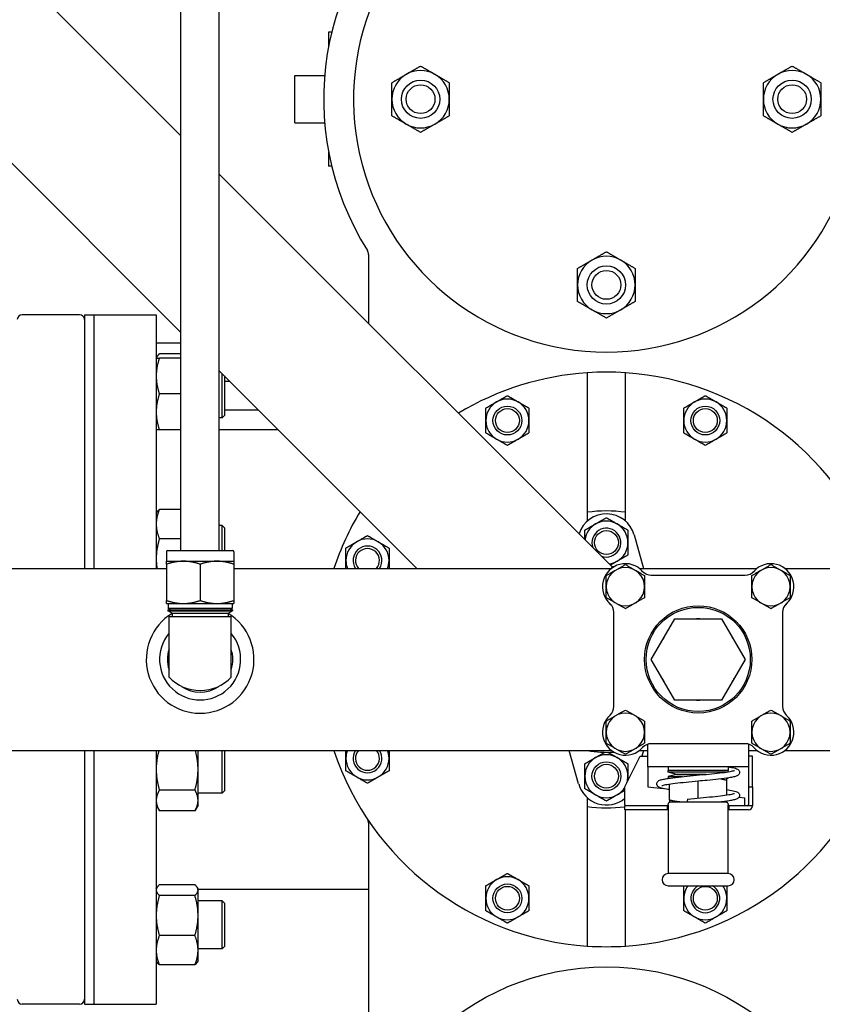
# Model space of a CAD drawing. Header units: inches. Extents: x 4 to 540, y 12 to 340.
# Tile 76 of 122: x 217 to 228, y 255 to 268. Entities that reach past the tile are written whole.
import ezdxf

# ---------------------------------------------------------------- set-up
doc = ezdxf.new("R2010")
doc.units = ezdxf.units.IN
doc.header["$LTSCALE"] = 16
doc.header["$MEASUREMENT"] = 0
doc.layers.get('0').update_dxf_attribs({"lineweight": 25})

msp = doc.modelspace()

# ---------------------------------------------------------------- linework, layer by layer
for p, q in [((219.359, 266.277), (217.333, 268.304)), ((219.359, 260.861), (219.359, 268.363)), ((219.859, 260.861), (219.859, 268.363)), ((221.286, 267.629), (221.286, 267.443)), ((221.326, 267.629), (221.286, 267.629)), ((216.048, 267.019), (219.359, 263.708)), ((220.846, 267.064), (221.234, 267.064)), ((220.846, 266.444), (220.846, 267.064)), ((220.846, 266.444), (221.234, 266.444)), ((221.286, 266.064), (221.286, 265.879)), ((221.326, 265.879), (221.286, 265.879)), ((224.985, 260.651), (219.859, 265.777)), ((221.808, 264.729), (221.808, 263.829)), ((218.036, 263.941), (217.286, 263.941)), ((218.098, 263.941), (218.098, 260.629)), ((218.098, 263.941), (218.223, 263.941)), ((218.223, 263.941), (218.223, 260.629)), ((218.223, 263.941), (219.036, 263.941)), ((218.223, 263.941), (218.223, 260.629)), ((219.036, 263.941), (219.036, 260.629)), ((219.359, 263.57), (219.036, 263.57)), ((219.036, 263.375), (219.045, 263.391)), ((219.359, 263.429), (219.077, 263.429)), ((219.359, 263.375), (219.077, 263.375)), ((219.859, 263.208), (222.438, 260.629)), ((219.895, 262.593), (219.895, 263.172)), ((219.926, 263.141), (219.926, 262.625)), ((219.997, 263.07), (219.926, 263.07)), ((219.359, 262.906), (219.077, 262.906)), ((219.895, 262.593), (219.859, 262.593)), ((219.926, 262.625), (219.895, 262.593)), ((220.372, 262.695), (219.926, 262.695)), ((219.359, 262.437), (219.077, 262.437)), ((219.859, 262.441), (220.626, 262.441)), ((219.036, 261.345), (219.045, 261.362)), ((219.359, 261.399), (219.077, 261.399)), ((224.661, 261.363), (224.661, 261.246)), ((225.161, 261.246), (225.161, 261.363)), ((219.895, 261.189), (219.859, 261.189)), ((219.895, 260.861), (219.895, 261.189)), ((219.926, 261.158), (219.895, 261.189)), ((219.926, 261.158), (219.926, 260.861)), ((225.272, 261.067), (225.394, 260.629)), ((219.359, 261.016), (219.077, 261.016)), ((219.172, 260.847), (219.172, 260.723)), ((219.186, 260.861), (220.033, 260.861)), ((220.047, 260.847), (220.047, 260.723)), ((219.172, 260.723), (219.391, 260.723)), ((219.172, 260.684), (219.172, 260.21)), ((219.391, 260.723), (219.828, 260.723)), ((219.609, 260.684), (219.609, 260.21)), ((219.828, 260.723), (220.047, 260.723)), ((220.047, 260.684), (220.047, 260.21)), ((214.451, 260.629), (219.172, 260.629)), ((220.047, 260.629), (224.976, 260.629)), ((225.343, 260.629), (226.876, 260.629)), ((225.371, 260.603), (225.399, 260.575)), ((225.495, 260.541), (226.724, 260.541)), ((226.819, 260.575), (226.847, 260.603)), ((227.243, 260.629), (230.984, 260.629)), ((219.172, 260.171), (219.391, 260.171)), ((219.192, 260.171), (219.19, 260.105)), ((219.391, 260.171), (219.828, 260.171)), ((219.828, 260.171), (220.047, 260.171)), ((220.027, 260.171), (220.029, 260.105)), ((224.975, 260.151), (224.947, 260.179)), ((227.271, 260.179), (227.244, 260.151)), ((219.189, 260.089), (220.03, 260.089)), ((219.189, 260.089), (219.189, 260.077)), ((219.189, 260.077), (220.03, 260.077)), ((219.245, 260.044), (219.189, 260.077)), ((220.029, 260.105), (219.19, 260.105)), ((219.219, 260.089), (219.19, 260.105)), ((219.245, 260.044), (219.974, 260.044)), ((219.245, 260.044), (219.245, 260.001)), ((219.974, 260.044), (220.03, 260.077)), ((219.974, 260.044), (219.974, 260.001)), ((220, 260.089), (220.029, 260.105)), ((220.03, 260.089), (220.03, 260.077)), ((225.009, 258.827), (225.009, 260.056)), ((227.209, 260.056), (227.209, 258.827)), ((219.203, 260.001), (220.016, 260.001)), ((219.203, 259.441), (219.203, 260.001)), ((220.016, 259.441), (220.016, 260.001)), ((225.497, 259.441), (225.803, 259.971)), ((225.803, 259.971), (226.415, 259.971)), ((226.415, 259.971), (226.721, 259.441)), ((219.203, 259.207), (219.203, 259.441)), ((220.016, 259.207), (220.016, 259.441)), ((225.803, 258.911), (225.497, 259.441)), ((226.721, 259.441), (226.415, 258.911)), ((226.415, 258.911), (225.803, 258.911)), ((214.455, 258.254), (224.976, 258.254)), ((218.098, 258.254), (218.098, 254.941)), ((218.223, 258.254), (218.223, 254.941)), ((218.223, 258.254), (218.223, 254.941)), ((219.036, 258.254), (219.036, 254.941)), ((219.582, 258.006), (219.582, 258.254)), ((219.895, 257.694), (219.895, 258.254)), ((219.926, 258.254), (219.926, 257.725)), ((224.549, 257.816), (224.427, 258.254)), ((225.343, 258.254), (225.452, 258.254)), ((225.394, 258.254), (225.373, 258.178)), ((225.452, 258.041), (225.452, 258.335)), ((226.724, 258.341), (225.495, 258.341)), ((226.766, 258.335), (226.766, 258.178)), ((226.766, 258.254), (226.876, 258.254)), ((227.243, 258.254), (230.763, 258.254)), ((225.152, 257.778), (225.352, 258.178)), ((225.352, 258.178), (225.452, 258.178)), ((226.766, 258.178), (226.766, 257.778)), ((226.816, 258.178), (226.766, 258.178)), ((226.816, 257.778), (226.816, 258.178)), ((219.582, 257.6), (219.582, 258.006)), ((226.766, 258.041), (225.452, 258.041)), ((225.452, 258.041), (225.452, 257.778)), ((225.719, 258.041), (225.719, 257.991)), ((226.499, 257.991), (225.719, 257.991)), ((225.719, 257.971), (225.719, 257.991)), ((226.499, 257.991), (225.719, 257.991)), ((226.479, 257.971), (225.719, 257.971)), ((225.829, 257.941), (225.719, 257.971)), ((226.499, 258.041), (226.499, 257.991)), ((226.499, 257.974), (226.499, 257.991)), ((225.829, 257.941), (225.719, 257.911)), ((225.719, 257.911), (225.906, 257.911)), ((225.719, 257.911), (225.719, 257.891)), ((225.719, 257.891), (225.736, 257.891)), ((225.734, 257.891), (225.734, 257.891)), ((225.829, 257.941), (226.213, 257.941)), ((226.213, 257.941), (225.829, 257.941)), ((226.109, 257.631), (226.109, 257.851)), ((226.482, 257.891), (226.499, 257.891)), ((226.484, 257.891), (226.484, 257.891)), ((226.484, 257.672), (226.484, 257.864)), ((226.499, 257.894), (226.499, 257.891)), ((219.541, 257.736), (219.077, 257.736)), ((219.926, 257.725), (219.895, 257.694)), ((225.152, 257.548), (225.152, 257.778)), ((225.452, 257.778), (225.652, 257.755)), ((225.734, 257.605), (225.734, 257.811)), ((226.766, 257.778), (226.816, 257.778)), ((226.766, 257.778), (226.766, 257.548)), ((226.816, 257.778), (226.816, 257.528)), ((219.895, 257.694), (219.582, 257.694)), ((219.582, 257.537), (219.582, 257.6)), ((224.661, 257.637), (224.661, 257.52)), ((225.734, 257.578), (225.739, 257.578)), ((225.734, 257.578), (225.734, 257.578)), ((226.479, 257.578), (225.739, 257.578)), ((226.479, 257.578), (226.484, 257.578)), ((226.484, 257.578), (226.484, 257.578)), ((226.642, 257.642), (226.716, 257.634)), ((226.716, 257.548), (226.716, 257.634)), ((219.036, 257.537), (219.077, 257.465)), ((219.541, 257.465), (219.077, 257.465)), ((219.582, 257.537), (219.541, 257.465)), ((225.152, 257.548), (225.152, 257.528)), ((225.152, 257.478), (225.152, 257.528)), ((225.709, 257.528), (225.152, 257.528)), ((225.709, 257.478), (225.152, 257.478)), ((225.709, 257.528), (225.719, 257.528)), ((225.709, 257.478), (225.709, 257.528)), ((225.719, 257.478), (225.709, 257.478)), ((225.719, 257.544), (225.719, 257.558)), ((225.719, 257.544), (225.719, 256.646)), ((226.499, 257.558), (226.499, 257.544)), ((226.499, 256.646), (226.499, 257.544)), ((226.499, 257.528), (226.509, 257.528)), ((226.509, 257.478), (226.499, 257.478)), ((226.816, 257.528), (226.509, 257.528)), ((226.509, 257.528), (226.509, 257.478)), ((226.766, 257.478), (226.509, 257.478)), ((226.716, 257.528), (226.716, 257.548)), ((221.808, 257.306), (221.808, 254.154)), ((226.499, 256.646), (225.719, 256.646)), ((219.036, 256.445), (219.045, 256.462)), ((219.541, 256.5), (219.077, 256.5)), ((219.582, 256.445), (219.573, 256.462)), ((219.582, 256.43), (219.582, 256.445)), ((219.582, 256.441), (221.808, 256.441)), ((219.582, 256.098), (219.582, 256.43)), ((225.719, 256.486), (226.499, 256.486)), ((219.541, 256.359), (219.077, 256.359)), ((219.895, 256.289), (219.582, 256.289)), ((219.895, 255.664), (219.895, 256.289)), ((219.926, 256.258), (219.895, 256.289)), ((219.926, 256.258), (219.926, 255.695)), ((219.582, 255.645), (219.582, 256.098)), ((219.541, 255.837), (219.077, 255.837)), ((219.895, 255.664), (219.582, 255.664)), ((219.926, 255.695), (219.895, 255.664)), ((219.582, 255.508), (219.582, 255.645)), ((219.036, 255.508), (219.045, 255.491)), ((219.541, 255.454), (219.077, 255.454)), ((219.582, 255.508), (219.573, 255.491)), ((218.036, 254.941), (217.286, 254.941)), ((218.098, 254.941), (218.223, 254.941)), ((218.223, 254.941), (219.036, 254.941))]:
    msp.add_line(p, q)
for centre, radius in [((222.486, 266.754), 0.25), ((227.335, 266.754), 0.25), ((222.486, 266.754), 0.188), ((227.335, 266.754), 0.188), ((224.911, 264.33), 0.25), ((224.911, 264.33), 0.188), ((223.619, 262.559), 0.188), ((223.619, 262.559), 0.188), ((226.202, 262.559), 0.188), ((226.202, 262.559), 0.188), ((223.619, 262.559), 0.156), ((226.202, 262.559), 0.156), ((224.911, 260.966), 0.156), ((226.109, 259.441), 0.7), ((226.109, 259.441), 0.68), ((224.911, 257.916), 0.188), ((224.911, 257.916), 0.188), ((224.911, 257.916), 0.156), ((223.619, 256.323), 0.188), ((223.619, 256.323), 0.188), ((223.619, 256.323), 0.156), ((226.202, 256.323), 0.156), ((224.911, 252.129), 3.3)]:
    msp.add_circle(centre, radius)
for centre, radius, start, end in [((224.911, 266.754), 3.69, 129.1965, 212.3559), ((224.911, 266.754), 3.3, 119.9373, 60.0627), ((224.911, 266.754), 3.69, 327.6441, 50.8035), ((222.486, 266.754), 0.375, 60, 120), ((227.335, 266.754), 0.375, 60, 120), ((222.486, 266.754), 0.375, 120, 180), ((222.486, 266.754), 0.375, 0, 60), ((227.335, 266.754), 0.375, 120, 180), ((227.335, 266.754), 0.375, 0, 60), ((222.486, 266.754), 0.375, 180, 240), ((222.486, 266.754), 0.375, 300, 0), ((227.335, 266.754), 0.375, 180, 240), ((227.335, 266.754), 0.375, 300, 0), ((222.486, 266.754), 0.375, 240, 300), ((227.335, 266.754), 0.375, 240, 300), ((221.714, 264.729), 0.0938, 0, 32.3559), ((221.714, 264.729), 0.0938, 0, 32.3559), ((224.911, 264.33), 0.375, 120, 180), ((224.911, 264.33), 0.375, 60, 120), ((224.911, 264.33), 0.375, 0, 60), ((224.911, 264.33), 0.375, 180, 240), ((224.911, 264.33), 0.375, 300, 0), ((224.911, 264.33), 0.375, 240, 300), ((217.286, 263.879), 0.0625, 90, 180), ((218.036, 263.879), 0.0625, 0, 90), ((224.911, 259.441), 3.75, 93.8226, 120.9799), ((224.911, 259.441), 3.75, 86.1774, 93.8226), ((224.911, 259.441), 3.75, 18.4615, 86.1774), ((223.619, 262.559), 0.281, 120, 180), ((223.619, 262.559), 0.281, 60, 120), ((223.619, 262.559), 0.281, 0, 60), ((226.202, 262.559), 0.281, 120, 180), ((226.202, 262.559), 0.281, 60, 120), ((226.202, 262.559), 0.281, 0, 60), ((223.619, 262.559), 0.281, 180, 240), ((223.619, 262.559), 0.281, 300, 0), ((226.202, 262.559), 0.281, 180, 240), ((226.202, 262.559), 0.281, 300, 0), ((223.619, 262.559), 0.281, 240, 300), ((226.202, 262.559), 0.281, 240, 300), ((224.911, 259.441), 3.75, 149.0201, 161.5385), ((224.911, 260.966), 0.375, 15.5725, 161.9323), ((224.911, 259.441), 1.938, 82.5863, 97.4137), ((224.911, 260.966), 0.281, 120, 172.1509), ((224.911, 260.966), 0.281, 60, 120), ((224.911, 260.966), 0.281, 0, 60), ((224.911, 260.966), 0.188, 250.0586, 199.9414), ((224.911, 260.966), 0.188, 250.0586, 199.9414), ((221.793, 260.733), 0.281, 120, 180), ((221.793, 260.733), 0.188, 326.2915, 213.7085), ((221.793, 260.733), 0.188, 326.2915, 213.7085), ((221.793, 260.733), 0.281, 60, 120), ((221.793, 260.733), 0.281, 0, 60), ((224.911, 260.966), 0.281, 300, 0), ((219.186, 260.847), 0.0143, 90, 180), ((220.033, 260.847), 0.0143, 0, 90), ((221.793, 260.733), 0.156, 318.2438, 221.7562), ((221.793, 260.733), 0.281, 180, 201.7143), ((221.793, 260.733), 0.281, 338.2857, 0), ((225.159, 260.391), 0.3, 41.8103, 228.1897), ((224.911, 260.966), 0.281, 277.8491, 300), ((227.059, 260.391), 0.3, 311.8103, 138.1897), ((225.159, 260.391), 0.25, 0, 180), ((224.911, 259.441), 1.212, 85.4239, 86.4731), ((225.495, 260.691), 0.15, 221.8103, 270), ((226.724, 260.691), 0.15, 270, 318.1897), ((227.059, 260.391), 0.25, 0, 180), ((225.159, 260.391), 0.25, 180, 0), ((227.059, 260.391), 0.25, 180, 0), ((224.859, 260.056), 0.15, 0, 48.1897), ((227.359, 260.056), 0.15, 131.8103, 180), ((219.609, 259.441), 0.703, 121.2337, 58.7663), ((226.109, 259.441), 0.53, 87.7281, 92.2719), ((219.609, 259.441), 0.529, 140.1709, 39.8291), ((226.109, 259.441), 0.53, 147.7281, 152.2719), ((226.109, 259.441), 0.53, 27.7281, 32.2719), ((219.609, 259.441), 0.427, 161.941, 198.059), ((219.609, 259.441), 0.427, 341.941, 18.059), ((219.609, 259.602), 0.566, 224.1822, 315.8178), ((226.109, 259.441), 0.53, 207.7281, 212.2719), ((226.109, 259.441), 0.53, 327.7281, 332.2719), ((219.609, 259.441), 0.427, 235.3474, 304.6526), ((226.109, 259.441), 0.53, 267.7281, 272.2719), ((225.159, 258.491), 0.25, 0, 180), ((224.859, 258.827), 0.15, 311.8103, 0), ((227.059, 258.491), 0.25, 0, 180), ((227.359, 258.827), 0.15, 180, 228.1897), ((225.159, 258.491), 0.3, 131.8103, 318.1897), ((227.059, 258.491), 0.3, 221.8103, 48.1897), ((225.159, 258.491), 0.25, 180, 0), ((227.059, 258.491), 0.25, 180, 0), ((224.911, 259.441), 3.75, 198.4615, 266.1774), ((221.793, 258.15), 0.281, 158.2857, 180), ((221.793, 258.15), 0.188, 146.2915, 33.7085), ((221.793, 258.15), 0.188, 146.2915, 33.7085), ((221.793, 258.15), 0.156, 138.2438, 41.7562), ((221.793, 258.15), 0.281, 0, 21.7143), ((224.911, 259.441), 1.213, 258.3449, 274.5761), ((224.911, 259.441), 3.75, 273.8226, 341.5385), ((225.495, 258.191), 0.15, 90, 138.1897), ((226.724, 258.191), 0.15, 41.8103, 90), ((221.793, 258.15), 0.281, 180, 240), ((221.793, 258.15), 0.281, 300, 0), ((224.911, 257.916), 0.281, 120, 180), ((224.911, 257.916), 0.281, 60, 120), ((224.911, 257.916), 0.281, 0, 60), ((221.793, 258.15), 0.281, 240, 300), ((224.911, 257.916), 0.281, 180, 240), ((224.911, 257.916), 0.281, 342.1096, 0), ((224.911, 257.916), 0.375, 195.5725, 310.1607), ((224.911, 257.916), 0.281, 300, 329.3066), ((224.911, 257.916), 0.281, 240, 300), ((225.739, 257.558), 0.02, 90, 180), ((226.479, 257.558), 0.02, 0, 90), ((224.911, 259.441), 1.938, 262.5863, 277.1707), ((226.746, 257.548), 0.02, 270, 0), ((226.766, 257.528), 0.05, 270, 0), ((221.714, 257.306), 0.0938, 0, 33.7413), ((223.619, 256.323), 0.281, 120, 180), ((223.619, 256.323), 0.281, 60, 120), ((223.619, 256.323), 0.281, 0, 60), ((225.719, 256.566), 0.08, 90, 270), ((226.499, 256.566), 0.08, 0, 90), ((226.499, 256.566), 0.08, 270, 0), ((226.202, 256.323), 0.281, 144.5574, 180), ((226.202, 256.323), 0.188, 119.5609, 60.4391), ((226.202, 256.323), 0.188, 119.5609, 60.4391), ((226.202, 256.323), 0.281, 0, 35.4426), ((223.619, 256.323), 0.281, 180, 240), ((223.619, 256.323), 0.281, 300, 0), ((226.202, 256.323), 0.281, 180, 240), ((226.202, 256.323), 0.281, 300, 0), ((223.619, 256.323), 0.281, 240, 300), ((226.202, 256.323), 0.281, 240, 300), ((224.911, 259.441), 3.75, 266.1774, 273.8226), ((217.286, 255.004), 0.0625, 180, 270), ((218.036, 255.004), 0.0625, 270, 0)]:
    msp.add_arc(centre, radius, start, end)
msp.add_ellipse((225.975, 257.578), major_axis=(0, 0.04), ratio=0.26892, start_param=0.026492, end_param=1.570796)
for points, weights in [([(222.299, 267.079), (222.386, 267.129), (222.486, 267.187)], [1, 1.0930923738, 1.10906450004]), ([(222.486, 267.187), (222.587, 267.129), (222.674, 267.079)], [1.10906450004, 1.0930923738, 1]), ([(227.147, 267.079), (227.234, 267.129), (227.335, 267.187)], [1, 1.0930923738, 1.10906450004]), ([(227.335, 267.187), (227.435, 267.129), (227.522, 267.079)], [1.10906450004, 1.0930923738, 1]), ([(222.111, 266.97), (222.212, 267.028), (222.299, 267.079)], [1.10906450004, 1.0930923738, 1]), ([(222.111, 266.754), (222.111, 266.854), (222.111, 266.97)], [1, 1.0930923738, 1.10906450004]), ([(222.674, 267.079), (222.761, 267.028), (222.861, 266.97)], [1, 1.0930923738, 1.10906450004]), ([(222.861, 266.97), (222.861, 266.854), (222.861, 266.754)], [1.10906450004, 1.0930923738, 1]), ([(226.96, 266.97), (227.06, 267.028), (227.147, 267.079)], [1.10906450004, 1.0930923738, 1]), ([(226.96, 266.754), (226.96, 266.854), (226.96, 266.97)], [1, 1.0930923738, 1.10906450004]), ([(227.522, 267.079), (227.609, 267.028), (227.71, 266.97)], [1, 1.0930923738, 1.10906450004]), ([(227.71, 266.97), (227.71, 266.854), (227.71, 266.754)], [1.10906450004, 1.0930923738, 1]), ([(222.111, 266.537), (222.111, 266.653), (222.111, 266.754)], [1.10906450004, 1.0930923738, 1]), ([(222.861, 266.754), (222.861, 266.653), (222.861, 266.537)], [1, 1.0930923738, 1.10906450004]), ([(226.96, 266.537), (226.96, 266.653), (226.96, 266.754)], [1.10906450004, 1.0930923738, 1]), ([(227.71, 266.754), (227.71, 266.653), (227.71, 266.537)], [1, 1.0930923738, 1.10906450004]), ([(222.299, 266.429), (222.212, 266.479), (222.111, 266.537)], [1, 1.0930923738, 1.10906450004]), ([(222.861, 266.537), (222.761, 266.479), (222.674, 266.429)], [1.10906450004, 1.0930923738, 1]), ([(227.147, 266.429), (227.06, 266.479), (226.96, 266.537)], [1, 1.0930923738, 1.10906450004]), ([(227.71, 266.537), (227.609, 266.479), (227.522, 266.429)], [1.10906450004, 1.0930923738, 1]), ([(222.486, 266.321), (222.386, 266.379), (222.299, 266.429)], [1.10906450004, 1.0930923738, 1]), ([(222.674, 266.429), (222.587, 266.379), (222.486, 266.321)], [1, 1.0930923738, 1.10906450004]), ([(227.335, 266.321), (227.234, 266.379), (227.147, 266.429)], [1.10906450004, 1.0930923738, 1]), ([(227.522, 266.429), (227.435, 266.379), (227.335, 266.321)], [1, 1.0930923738, 1.10906450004]), ([(224.536, 264.546), (224.636, 264.604), (224.723, 264.654)], [1.10906450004, 1.0930923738, 1]), ([(224.723, 264.654), (224.81, 264.705), (224.911, 264.763)], [1, 1.0930923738, 1.10906450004]), ([(224.911, 264.763), (225.011, 264.705), (225.098, 264.654)], [1.10906450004, 1.0930923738, 1]), ([(225.098, 264.654), (225.185, 264.604), (225.286, 264.546)], [1, 1.0930923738, 1.10906450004]), ([(224.536, 264.33), (224.536, 264.43), (224.536, 264.546)], [1, 1.0930923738, 1.10906450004]), ([(225.286, 264.546), (225.286, 264.43), (225.286, 264.33)], [1.10906450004, 1.0930923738, 1]), ([(224.536, 264.113), (224.536, 264.229), (224.536, 264.33)], [1.10906450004, 1.0930923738, 1]), ([(225.286, 264.33), (225.286, 264.229), (225.286, 264.113)], [1, 1.0930923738, 1.10906450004]), ([(224.723, 264.005), (224.636, 264.055), (224.536, 264.113)], [1, 1.0930923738, 1.10906450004]), ([(224.911, 263.897), (224.81, 263.955), (224.723, 264.005)], [1.10906450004, 1.0930923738, 1]), ([(225.098, 264.005), (225.011, 263.955), (224.911, 263.897)], [1, 1.0930923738, 1.10906450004]), ([(225.286, 264.113), (225.185, 264.055), (225.098, 264.005)], [1.10906450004, 1.0930923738, 1]), ([(219.077, 263.375), (219.036, 263.249), (219.036, 263.14)], [1.10906450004, 1.0930923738, 1]), ([(219.036, 263.375), (219.036, 263.375), (219.077, 263.375)], [1, 1.0930923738, 1.10906450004]), ([(219.077, 263.429), (219.045, 263.4), (219.038, 263.375)], [1.10906450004, 1.09674264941, 1.03852268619]), ([(219.036, 263.14), (219.036, 263.031), (219.077, 262.906)], [1, 1.0930923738, 1.10906450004]), ([(224.661, 263.183), (224.661, 261.983), (224.661, 261.363)], [1, 1.05552425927, 1]), ([(225.161, 261.363), (225.161, 261.983), (225.161, 263.183)], [1, 1.05552425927, 1]), ([(219.077, 262.906), (219.036, 262.78), (219.036, 262.671)], [1.10906450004, 1.0930923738, 1]), ([(223.478, 262.803), (223.544, 262.841), (223.619, 262.884)], [1, 1.0930923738, 1.10906450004]), ([(223.619, 262.884), (223.694, 262.841), (223.76, 262.803)], [1.10906450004, 1.0930923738, 1]), ([(226.062, 262.803), (226.127, 262.841), (226.202, 262.884)], [1, 1.0930923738, 1.10906450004]), ([(226.202, 262.884), (226.278, 262.841), (226.343, 262.803)], [1.10906450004, 1.0930923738, 1]), ([(223.338, 262.722), (223.413, 262.765), (223.478, 262.803)], [1.10906450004, 1.0930923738, 1]), ([(223.338, 262.559), (223.338, 262.635), (223.338, 262.722)], [1, 1.0930923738, 1.10906450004]), ([(223.76, 262.803), (223.825, 262.765), (223.9, 262.722)], [1, 1.0930923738, 1.10906450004]), ([(223.9, 262.722), (223.9, 262.635), (223.9, 262.559)], [1.10906450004, 1.0930923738, 1]), ([(225.921, 262.722), (225.996, 262.765), (226.062, 262.803)], [1.10906450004, 1.0930923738, 1]), ([(225.921, 262.559), (225.921, 262.635), (225.921, 262.722)], [1, 1.0930923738, 1.10906450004]), ([(226.343, 262.803), (226.408, 262.765), (226.483, 262.722)], [1, 1.0930923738, 1.10906450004]), ([(226.483, 262.722), (226.483, 262.635), (226.483, 262.559)], [1.10906450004, 1.0930923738, 1]), ([(219.036, 262.671), (219.036, 262.563), (219.077, 262.437)], [1, 1.0930923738, 1.10906450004]), ([(223.338, 262.397), (223.338, 262.484), (223.338, 262.559)], [1.10906450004, 1.0930923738, 1]), ([(223.9, 262.559), (223.9, 262.484), (223.9, 262.397)], [1, 1.0930923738, 1.10906450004]), ([(225.921, 262.397), (225.921, 262.484), (225.921, 262.559)], [1.10906450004, 1.0930923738, 1]), ([(226.483, 262.559), (226.483, 262.484), (226.483, 262.397)], [1, 1.0930923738, 1.10906450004]), ([(219.077, 262.437), (219.036, 262.437), (219.036, 262.437)], [1.10906450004, 1.0930923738, 1]), ([(223.478, 262.316), (223.413, 262.353), (223.338, 262.397)], [1, 1.0930923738, 1.10906450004]), ([(223.9, 262.397), (223.825, 262.353), (223.76, 262.316)], [1.10906450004, 1.0930923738, 1]), ([(226.062, 262.316), (225.996, 262.353), (225.921, 262.397)], [1, 1.0930923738, 1.10906450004]), ([(226.483, 262.397), (226.408, 262.353), (226.343, 262.316)], [1.10906450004, 1.0930923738, 1]), ([(223.619, 262.235), (223.544, 262.278), (223.478, 262.316)], [1.10906450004, 1.0930923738, 1]), ([(223.76, 262.316), (223.694, 262.278), (223.619, 262.235)], [1, 1.0930923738, 1.10906450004]), ([(226.202, 262.235), (226.127, 262.278), (226.062, 262.316)], [1.10906450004, 1.0930923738, 1]), ([(226.343, 262.316), (226.278, 262.278), (226.202, 262.235)], [1, 1.0930923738, 1.10906450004]), ([(219.077, 261.399), (219.036, 261.297), (219.036, 261.208)], [1.10906450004, 1.0930923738, 1]), ([(219.045, 261.362), (219.055, 261.379), (219.077, 261.399)], [1.07037081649, 1.10058521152, 1.10906450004]), ([(219.036, 261.208), (219.036, 261.119), (219.077, 261.016)], [1, 1.0930923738, 1.10906450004]), ([(224.629, 261.129), (224.705, 261.172), (224.77, 261.21)], [1.10906450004, 1.0930923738, 1]), ([(224.77, 261.21), (224.835, 261.248), (224.911, 261.291)], [1, 1.0930923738, 1.10906450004]), ([(224.911, 261.291), (224.986, 261.248), (225.051, 261.21)], [1.10906450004, 1.0930923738, 1]), ([(225.051, 261.21), (225.116, 261.172), (225.192, 261.129)], [1, 1.0930923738, 1.10906450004]), ([(221.652, 260.976), (221.717, 261.014), (221.793, 261.058)], [1, 1.0930923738, 1.10906450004]), ([(221.793, 261.058), (221.868, 261.014), (221.933, 260.976)], [1.10906450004, 1.0930923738, 1]), ([(224.629, 261.007), (224.629, 261.064), (224.629, 261.129)], [1.04226574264, 1.09714389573, 1.10906450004]), ([(225.192, 261.129), (225.192, 261.042), (225.192, 260.966)], [1.10906450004, 1.0930923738, 1]), ([(219.077, 261.016), (219.036, 260.876), (219.036, 260.755)], [1.10906450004, 1.0930923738, 1]), ([(221.511, 260.895), (221.587, 260.939), (221.652, 260.976)], [1.10906450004, 1.0930923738, 1]), ([(221.933, 260.976), (221.998, 260.939), (222.074, 260.895)], [1, 1.0930923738, 1.10906450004]), ([(225.192, 260.966), (225.192, 260.891), (225.192, 260.804)], [1, 1.0930923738, 1.10906450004]), ([(221.511, 260.733), (221.511, 260.808), (221.511, 260.895)], [1, 1.0930923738, 1.10906450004]), ([(222.074, 260.895), (222.074, 260.808), (222.074, 260.733)], [1.10906450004, 1.0930923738, 1]), ([(225.192, 260.804), (225.116, 260.76), (225.051, 260.723)], [1.10906450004, 1.0930923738, 1]), ([(219.036, 260.755), (219.036, 260.693), (219.046, 260.629)], [1, 1.04545620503, 1.07252474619]), ([(219.172, 260.684), (219.172, 260.723), (219.172, 260.723)], [1, 1.0379548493, 1]), ([(219.391, 260.723), (219.289, 260.723), (219.172, 260.684)], [1, 1.0379548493, 1]), ([(219.609, 260.684), (219.492, 260.723), (219.391, 260.723)], [1, 1.0379548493, 1]), ([(219.828, 260.723), (219.727, 260.723), (219.609, 260.684)], [1, 1.0379548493, 1]), ([(220.047, 260.684), (219.93, 260.723), (219.828, 260.723)], [1, 1.0379548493, 1]), ([(220.047, 260.723), (220.047, 260.723), (220.047, 260.684)], [1, 1.0379548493, 1]), ([(221.511, 260.629), (221.511, 260.682), (221.511, 260.733)], [1.0882849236, 1.0603457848, 1]), ([(222.074, 260.733), (222.074, 260.682), (222.074, 260.629)], [1, 1.0603457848, 1.0882849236]), ([(224.909, 260.536), (225.034, 260.608), (225.159, 260.68)], [1, 1.15455095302, 1]), ([(225.051, 260.723), (225.009, 260.698), (224.964, 260.672)], [1, 1.05828219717, 1.08633621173]), ([(225.159, 260.68), (225.284, 260.608), (225.409, 260.536)], [1, 1.15455095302, 1]), ([(226.809, 260.536), (226.934, 260.608), (227.059, 260.68)], [1, 1.15455095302, 1]), ([(227.059, 260.68), (227.184, 260.608), (227.309, 260.536)], [1, 1.15455095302, 1]), ([(224.909, 260.391), (224.909, 260.458), (224.909, 260.536)], [1, 1.03802697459, 1]), ([(225.409, 260.536), (225.409, 260.458), (225.409, 260.391)], [1, 1.03802697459, 1]), ([(226.809, 260.391), (226.809, 260.458), (226.809, 260.536)], [1, 1.03802697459, 1]), ([(227.309, 260.536), (227.309, 260.458), (227.309, 260.391)], [1, 1.03802697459, 1]), ([(224.909, 260.247), (224.909, 260.324), (224.909, 260.391)], [1, 1.03802697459, 1]), ([(225.409, 260.391), (225.409, 260.324), (225.409, 260.247)], [1, 1.03802697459, 1]), ([(226.809, 260.247), (226.809, 260.324), (226.809, 260.391)], [1, 1.03802697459, 1]), ([(227.309, 260.391), (227.309, 260.324), (227.309, 260.247)], [1, 1.03802697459, 1]), ([(219.172, 260.171), (219.172, 260.171), (219.172, 260.21)], [1, 1.0379548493, 1]), ([(219.172, 260.21), (219.289, 260.171), (219.391, 260.171)], [1, 1.0379548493, 1]), ([(219.391, 260.171), (219.492, 260.171), (219.609, 260.21)], [1, 1.0379548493, 1]), ([(219.609, 260.21), (219.727, 260.171), (219.828, 260.171)], [1, 1.0379548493, 1]), ([(219.828, 260.171), (219.93, 260.171), (220.047, 260.21)], [1, 1.0379548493, 1]), ([(220.047, 260.21), (220.047, 260.171), (220.047, 260.171)], [1, 1.0379548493, 1]), ([(225.159, 260.103), (225.034, 260.175), (224.909, 260.247)], [1, 1.15455095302, 1]), ([(225.409, 260.247), (225.284, 260.175), (225.159, 260.103)], [1, 1.15455095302, 1]), ([(227.059, 260.103), (226.934, 260.175), (226.809, 260.247)], [1, 1.15455095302, 1]), ([(227.309, 260.247), (227.184, 260.175), (227.059, 260.103)], [1, 1.15455095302, 1]), ([(224.909, 258.636), (225.034, 258.708), (225.159, 258.78)], [1, 1.15455095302, 1]), ([(225.159, 258.78), (225.284, 258.708), (225.409, 258.636)], [1, 1.15455095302, 1]), ([(226.809, 258.636), (226.934, 258.708), (227.059, 258.78)], [1, 1.15455095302, 1]), ([(227.059, 258.78), (227.184, 258.708), (227.309, 258.636)], [1, 1.15455095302, 1]), ([(224.909, 258.491), (224.909, 258.558), (224.909, 258.636)], [1, 1.03802697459, 1]), ([(225.409, 258.636), (225.409, 258.558), (225.409, 258.491)], [1, 1.03802697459, 1]), ([(226.809, 258.491), (226.809, 258.558), (226.809, 258.636)], [1, 1.03802697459, 1]), ([(227.309, 258.636), (227.309, 258.558), (227.309, 258.491)], [1, 1.03802697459, 1]), ([(224.909, 258.347), (224.909, 258.424), (224.909, 258.491)], [1, 1.03802697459, 1]), ([(225.409, 258.491), (225.409, 258.424), (225.409, 258.347)], [1, 1.03802697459, 1]), ([(226.809, 258.347), (226.809, 258.424), (226.809, 258.491)], [1, 1.03802697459, 1]), ([(227.309, 258.491), (227.309, 258.424), (227.309, 258.347)], [1, 1.03802697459, 1]), ([(219.071, 258.254), (219.036, 258.122), (219.036, 258.006)], [1.10595139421, 1.08551078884, 1]), ([(219.582, 258.006), (219.582, 258.122), (219.547, 258.254)], [1, 1.08551078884, 1.10595139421]), ([(221.511, 258.15), (221.511, 258.2), (221.511, 258.254)], [1, 1.06034578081, 1.08828491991]), ([(222.074, 258.254), (222.074, 258.2), (222.074, 258.15)], [1.08828491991, 1.06034578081, 1]), ([(224.77, 258.16), (224.827, 258.193), (224.89, 258.229)], [1, 1.07977520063, 1.10291656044]), ([(225.159, 258.203), (225.034, 258.275), (224.909, 258.347)], [1, 1.15455095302, 1]), ([(224.932, 258.229), (224.995, 258.193), (225.051, 258.16)], [1.10291656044, 1.07977520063, 1]), ([(225.409, 258.347), (225.284, 258.275), (225.159, 258.203)], [1, 1.15455095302, 1]), ([(227.059, 258.203), (226.934, 258.275), (226.809, 258.347)], [1, 1.15455095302, 1]), ([(227.309, 258.347), (227.184, 258.275), (227.059, 258.203)], [1, 1.15455095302, 1]), ([(221.511, 257.987), (221.511, 258.074), (221.511, 258.15)], [1.10906450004, 1.0930923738, 1]), ([(222.074, 258.15), (222.074, 258.074), (222.074, 257.987)], [1, 1.0930923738, 1.10906450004]), ([(224.629, 258.079), (224.705, 258.122), (224.77, 258.16)], [1.10906450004, 1.0930923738, 1]), ([(225.051, 258.16), (225.116, 258.122), (225.192, 258.079)], [1, 1.0930923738, 1.10906450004]), ([(219.036, 258.006), (219.036, 257.881), (219.077, 257.736)], [1, 1.0930923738, 1.10906450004]), ([(219.541, 257.736), (219.582, 257.881), (219.582, 258.006)], [1.10906450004, 1.0930923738, 1]), ([(221.652, 257.906), (221.587, 257.944), (221.511, 257.987)], [1, 1.0930923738, 1.10906450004]), ([(222.074, 257.987), (221.998, 257.944), (221.933, 257.906)], [1.10906450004, 1.0930923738, 1]), ([(224.629, 257.916), (224.629, 257.992), (224.629, 258.079)], [1, 1.0930923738, 1.10906450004]), ([(225.192, 258.079), (225.192, 257.992), (225.192, 257.916)], [1.10906450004, 1.0930923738, 1]), ([(221.793, 257.825), (221.717, 257.868), (221.652, 257.906)], [1.10906450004, 1.0930923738, 1]), ([(221.933, 257.906), (221.868, 257.868), (221.793, 257.825)], [1, 1.0930923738, 1.10906450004]), ([(224.629, 257.754), (224.629, 257.841), (224.629, 257.916)], [1.10906450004, 1.0930923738, 1]), ([(225.192, 257.916), (225.192, 257.887), (225.192, 257.857)], [1, 1.03422036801, 1.05801973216]), ([(225.734, 257.891), (225.734, 257.891), (225.734, 257.891)], [1.07735026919, 1.07735026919, 1.07660535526]), ([(226.406, 257.882), (226.444, 257.875), (226.484, 257.864)], [1.04836025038, 1.02999643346, 1]), ([(226.484, 257.864), (226.484, 257.891), (226.484, 257.891)], [1, 1.07735026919, 1.07735026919]), ([(219.077, 257.736), (219.036, 257.663), (219.036, 257.6)], [1.10906450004, 1.0930923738, 1]), ([(219.582, 257.6), (219.582, 257.663), (219.541, 257.736)], [1, 1.0930923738, 1.10906450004]), ([(224.77, 257.673), (224.705, 257.71), (224.629, 257.754)], [1, 1.0930923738, 1.10906450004]), ([(225.152, 257.731), (225.1, 257.701), (225.051, 257.673)], [1.0946210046, 1.06770957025, 1]), ([(219.036, 257.6), (219.036, 257.537), (219.077, 257.465)], [1, 1.0930923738, 1.10906450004]), ([(219.541, 257.465), (219.582, 257.537), (219.582, 257.6)], [1.10906450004, 1.0930923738, 1]), ([(224.911, 257.592), (224.835, 257.635), (224.77, 257.673)], [1.10906450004, 1.0930923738, 1]), ([(225.051, 257.673), (224.986, 257.635), (224.911, 257.592)], [1, 1.0930923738, 1.10906450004]), ([(225.964, 257.58), (225.857, 257.572), (225.734, 257.605)], [1.07281316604, 1.09608382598, 1]), ([(225.734, 257.605), (225.734, 257.578), (225.734, 257.578)], [1, 1.07735026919, 1.07735026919]), ([(226.484, 257.578), (226.484, 257.578), (226.484, 257.592)], [1.07735026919, 1.07735026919, 1.0380667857]), ([(224.661, 257.52), (224.661, 256.9), (224.661, 255.7)], [1, 1.05552425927, 1]), ([(225.161, 255.7), (225.161, 256.864), (225.161, 257.478)], [1, 1.05377134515, 1.00339514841]), ([(223.338, 256.486), (223.413, 256.529), (223.478, 256.567)], [1.10906450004, 1.0930923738, 1]), ([(223.478, 256.567), (223.544, 256.604), (223.619, 256.648)], [1, 1.0930923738, 1.10906450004]), ([(223.619, 256.648), (223.694, 256.604), (223.76, 256.567)], [1.10906450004, 1.0930923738, 1]), ([(223.76, 256.567), (223.825, 256.529), (223.9, 256.486)], [1, 1.0930923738, 1.10906450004]), ([(219.077, 256.5), (219.036, 256.462), (219.036, 256.43)], [1.10906450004, 1.0930923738, 1]), ([(219.036, 256.43), (219.036, 256.397), (219.077, 256.359)], [1, 1.0930923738, 1.10906450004]), ([(219.582, 256.43), (219.582, 256.462), (219.541, 256.5)], [1, 1.0930923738, 1.10906450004]), ([(219.541, 256.359), (219.582, 256.397), (219.582, 256.43)], [1.10906450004, 1.0930923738, 1]), ([(223.338, 256.323), (223.338, 256.399), (223.338, 256.486)], [1, 1.0930923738, 1.10906450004]), ([(223.9, 256.486), (223.9, 256.399), (223.9, 256.323)], [1.10906450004, 1.0930923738, 1]), ([(225.921, 256.323), (225.921, 256.399), (225.921, 256.486)], [1, 1.0930923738, 1.10906450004]), ([(225.921, 256.486), (225.922, 256.486), (225.922, 256.486)], [1.10906450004, 1.10893146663, 1.10879308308]), ([(226.482, 256.486), (226.483, 256.486), (226.483, 256.486)], [1.10879308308, 1.10893146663, 1.10906450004]), ([(226.483, 256.486), (226.483, 256.399), (226.483, 256.323)], [1.10906450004, 1.0930923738, 1]), ([(219.077, 256.359), (219.036, 256.219), (219.036, 256.098)], [1.10906450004, 1.0930923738, 1]), ([(219.582, 256.098), (219.582, 256.219), (219.541, 256.359)], [1, 1.0930923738, 1.10906450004]), ([(223.338, 256.161), (223.338, 256.248), (223.338, 256.323)], [1.10906450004, 1.0930923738, 1]), ([(223.9, 256.323), (223.9, 256.248), (223.9, 256.161)], [1, 1.0930923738, 1.10906450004]), ([(225.921, 256.161), (225.921, 256.248), (225.921, 256.323)], [1.10906450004, 1.0930923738, 1]), ([(226.483, 256.323), (226.483, 256.248), (226.483, 256.161)], [1, 1.0930923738, 1.10906450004]), ([(219.036, 256.098), (219.036, 255.977), (219.077, 255.837)], [1, 1.0930923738, 1.10906450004]), ([(219.541, 255.837), (219.582, 255.977), (219.582, 256.098)], [1.10906450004, 1.0930923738, 1]), ([(223.478, 256.08), (223.413, 256.117), (223.338, 256.161)], [1, 1.0930923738, 1.10906450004]), ([(223.619, 255.998), (223.544, 256.042), (223.478, 256.08)], [1.10906450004, 1.0930923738, 1]), ([(223.76, 256.08), (223.694, 256.042), (223.619, 255.998)], [1, 1.0930923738, 1.10906450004]), ([(223.9, 256.161), (223.825, 256.117), (223.76, 256.08)], [1.10906450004, 1.0930923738, 1]), ([(226.062, 256.08), (225.996, 256.117), (225.921, 256.161)], [1, 1.0930923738, 1.10906450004]), ([(226.202, 255.998), (226.127, 256.042), (226.062, 256.08)], [1.10906450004, 1.0930923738, 1]), ([(226.343, 256.08), (226.278, 256.042), (226.202, 255.998)], [1, 1.0930923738, 1.10906450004]), ([(226.483, 256.161), (226.408, 256.117), (226.343, 256.08)], [1.10906450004, 1.0930923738, 1]), ([(219.077, 255.837), (219.036, 255.734), (219.036, 255.645)], [1.10906450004, 1.0930923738, 1]), ([(219.582, 255.645), (219.582, 255.734), (219.541, 255.837)], [1, 1.0930923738, 1.10906450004]), ([(219.036, 255.645), (219.036, 255.556), (219.077, 255.454)], [1, 1.0930923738, 1.10906450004]), ([(219.541, 255.454), (219.582, 255.556), (219.582, 255.645)], [1.10906450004, 1.0930923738, 1]), ([(219.077, 255.454), (219.055, 255.474), (219.045, 255.491)], [1.10906450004, 1.10058521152, 1.07037081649]), ([(219.573, 255.491), (219.563, 255.474), (219.541, 255.454)], [1.07037081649, 1.10058521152, 1.10906450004])]:
    msp.add_rational_spline(points, weights, degree=2)
for points, knots in [([(224.985, 260.651), (224.985, 260.651), (224.984, 260.649), (224.981, 260.642), (224.978, 260.636), (224.975, 260.629)], [-0.3884928, -0.3884928, -0.3884928, -0.3884928, -0.3009375, -0.3009375, -0.2141429, -0.2141429, -0.2141429, -0.2141429]), ([(225.734, 257.742), (225.72, 257.744), (225.706, 257.746), (225.661, 257.753), (225.636, 257.758), (225.605, 257.769), (225.595, 257.772), (225.581, 257.786), (225.578, 257.789), (225.574, 257.797), (225.572, 257.801), (225.569, 257.812), (225.569, 257.82), (225.572, 257.833), (225.575, 257.839), (225.582, 257.848), (225.585, 257.851), (225.594, 257.858), (225.6, 257.861), (225.619, 257.869), (225.634, 257.873), (225.672, 257.881), (225.693, 257.885), (225.754, 257.894), (225.801, 257.9), (225.899, 257.911), (225.952, 257.916), (226.058, 257.926), (226.113, 257.932), (226.22, 257.942), (226.273, 257.947), (226.369, 257.957), (226.413, 257.962), (226.488, 257.972), (226.52, 257.977), (226.554, 257.984), (226.563, 257.986), (226.576, 257.99), (226.581, 257.992), (226.582, 257.993), (226.582, 257.993), (226.582, 257.993)], [5.394129, 5.394129, 5.394129, 5.394129, 5.554938, 5.554938, 5.979606, 5.979606, 6.228962, 6.228962, 6.294844, 6.294844, 6.346224, 6.346224, 6.428413, 6.428413, 6.501477, 6.501477, 6.583151, 6.583151, 6.705996, 6.705996, 7.029871, 7.029871, 7.314287, 7.314287, 7.766359, 7.766359, 8.186329, 8.186329, 8.599003, 8.599003, 9.008156, 9.008156, 9.413381, 9.413381, 9.812333, 9.812333, 10.000967, 10.000967, 10.168646, 10.168646, 10.205216, 10.205216, 10.205216, 10.205216]), ([(226.499, 258.039), (226.53, 258.034), (226.556, 258.03), (226.59, 258.022), (226.6, 258.019), (226.617, 258.012), (226.623, 258.009), (226.633, 258.001), (226.637, 257.997), (226.644, 257.988), (226.646, 257.984), (226.65, 257.972), (226.65, 257.964), (226.647, 257.951), (226.644, 257.945), (226.638, 257.936), (226.634, 257.932), (226.625, 257.925), (226.62, 257.922), (226.602, 257.914), (226.588, 257.91), (226.554, 257.903), (226.533, 257.899), (226.473, 257.89), (226.427, 257.884), (226.329, 257.873), (226.277, 257.867), (226.186, 257.859), (226.147, 257.855), (226.055, 257.846), (226.001, 257.841), (225.9, 257.831), (225.852, 257.826), (225.768, 257.816), (225.731, 257.81), (225.674, 257.801), (225.653, 257.796), (225.639, 257.791), (225.636, 257.79), (225.636, 257.79)], [0.064585, 0.064585, 0.064585, 0.064585, 0.430014, 0.430014, 0.653106, 0.653106, 0.803907, 0.803907, 0.892217, 0.892217, 0.954048, 0.954048, 1.037952, 1.037952, 1.110802, 1.110802, 1.191411, 1.191411, 1.309017, 1.309017, 1.610745, 1.610745, 1.896546, 1.896546, 2.354278, 2.354278, 2.775146, 2.775146, 3.066475, 3.066475, 3.479858, 3.479858, 3.885892, 3.885892, 4.28781, 4.28781, 4.680784, 4.680784, 4.817833, 4.817833, 4.817833, 4.817833]), ([(226.484, 257.741), (226.497, 257.739), (226.509, 257.737), (226.553, 257.73), (226.579, 257.725), (226.61, 257.715), (226.62, 257.712), (226.634, 257.7), (226.638, 257.697), (226.644, 257.688), (226.646, 257.684), (226.65, 257.672), (226.65, 257.664), (226.647, 257.651), (226.644, 257.645), (226.638, 257.636), (226.634, 257.632), (226.625, 257.625), (226.621, 257.623), (226.603, 257.614), (226.589, 257.611), (226.555, 257.603), (226.535, 257.599), (226.475, 257.59), (226.429, 257.584), (226.378, 257.578)], [8.112693, 8.112693, 8.112693, 8.112693, 8.251809, 8.251809, 8.674888, 8.674888, 8.919146, 8.919146, 8.998835, 8.998835, 9.058408, 9.058408, 9.142524, 9.142524, 9.215336, 9.215336, 9.29565, 9.29565, 9.411212, 9.411212, 9.709015, 9.709015, 9.994415, 9.994415, 10.452905, 10.452905, 10.452905, 10.452905]), ([(225.975, 257.618), (226.027, 257.623), (226.083, 257.629), (226.191, 257.639), (226.244, 257.644), (226.343, 257.654), (226.389, 257.66), (226.469, 257.67), (226.503, 257.675), (226.542, 257.682), (226.553, 257.684), (226.569, 257.688), (226.576, 257.69), (226.581, 257.692), (226.582, 257.693), (226.582, 257.693)], [0, 0, 0, 0, 0.417164, 0.417164, 0.826384, 0.826384, 1.231602, 1.231602, 1.632675, 1.632675, 1.824414, 1.824414, 2.001035, 2.001035, 2.099551, 2.099551, 2.099551, 2.099551]), ([(221.808, 256.917), (221.808, 256.917), (221.808, 256.917), (221.808, 256.917), (221.808, 256.916), (221.808, 256.916)], [0.6655279, 0.6655279, 0.6655279, 0.6655279, 0.6988643, 0.6988643, 0.8171645, 0.8171645, 0.8171645, 0.8171645])]:
    msp.add_open_spline(points, degree=3, knots=knots)

doc.saveas('drawing.dxf')
